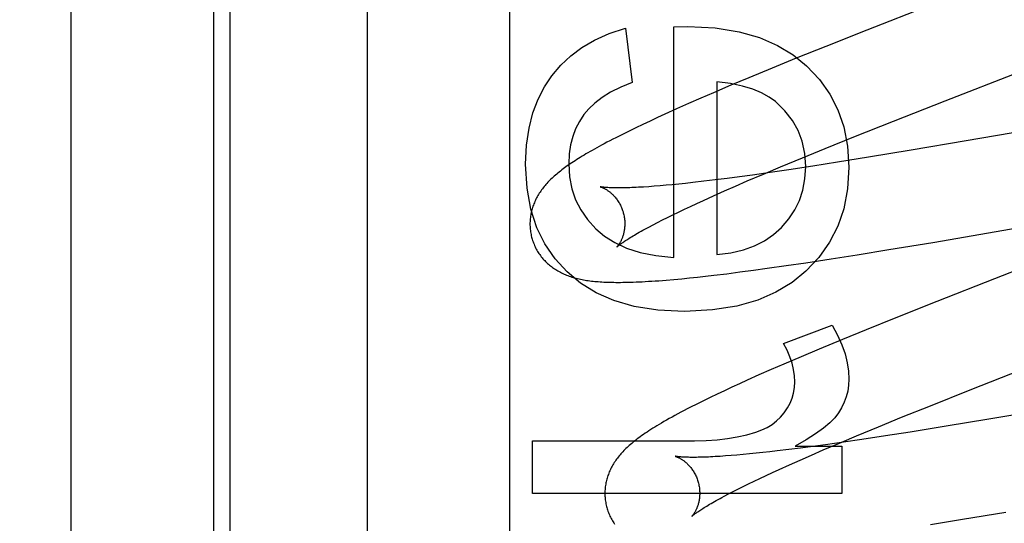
# Model space of a CAD drawing. Header units: inches. Extents: x 0 to 245, y 0 to 158.
# Tile 46 of 159: x 75.361 to 75.569, y 77.809 to 77.915. Entities that reach past the tile are written whole.
import ezdxf

# ---------------------------------------------------------------- set-up
doc = ezdxf.new("R2010")
doc.units = ezdxf.units.IN
doc.header["$LTSCALE"] = 13.466196
doc.header["$MEASUREMENT"] = 0
doc.linetypes.add('HIDDEN', pattern=[0.2, 0.1, -0.1])
doc.layers.add('DEFAULT_2', color=8, linetype='HIDDEN')
doc.layers.add('MAIN_OR_RIGHT_DOOR_ASSEMBLY', color=7, linetype='CONTINUOUS')

msp = doc.modelspace()

# ---------------------------------------------------------------- linework, layer by layer
at = {"layer": 'DEFAULT_2', "color": 8, "linetype": 'HIDDEN'}
for p, q in [((75.46447, 74.70625), (75.46447, 80.26675)), ((75.43447, 74.73625), (75.43447, 80.23675)), ((75.40197, 78.13764), (75.40197, 77.40824)), ((75.37197, 77.3881), (75.37197, 78.13115)), ((75.55297, 77.91822), (75.53969, 77.91301)), ((75.48883, 77.91342), (75.49024, 77.902)), ((75.49902, 77.91372), (75.50197, 77.91378)), ((75.49902, 77.8651), (75.49902, 77.91372)), ((75.53969, 77.91301), (75.53108, 77.90959)), ((75.53108, 77.90959), (75.52482, 77.90707)), ((75.52482, 77.90707), (75.51975, 77.905)), ((75.51975, 77.905), (75.51484, 77.90297)), ((75.51484, 77.90297), (75.51104, 77.90138)), ((75.55619, 77.89811), (75.57176, 77.90416)), ((75.51104, 77.90138), (75.50737, 77.89981)), ((75.50811, 77.90212), (75.50811, 77.86571)), ((75.50469, 77.89866), (75.50209, 77.89752)), ((75.50737, 77.89981), (75.50469, 77.89866)), ((75.50209, 77.89752), (75.49957, 77.8964)), ((75.54535, 77.89385), (75.55619, 77.89811)), ((75.61185, 77.89857), (75.56067, 77.88967)), ((75.49555, 77.89457), (75.494, 77.89385)), ((75.49713, 77.89529), (75.49555, 77.89457)), ((75.49957, 77.8964), (75.49713, 77.89529)), ((75.49102, 77.89244), (75.48959, 77.89174)), ((75.49249, 77.89314), (75.49102, 77.89244)), ((75.494, 77.89385), (75.49249, 77.89314)), ((75.53698, 77.89051), (75.54535, 77.89385)), ((75.48818, 77.89104), (75.4868, 77.89034)), ((75.48959, 77.89174), (75.48818, 77.89104)), ((75.53095, 77.88808), (75.53698, 77.89051)), ((75.56067, 77.88967), (75.54907, 77.8877)), ((75.52611, 77.8861), (75.53095, 77.88808)), ((75.54007, 77.88621), (75.53355, 77.88516)), ((75.54907, 77.8877), (75.54007, 77.88621)), ((75.5179, 77.88267), (75.52147, 77.88417)), ((75.52147, 77.88417), (75.52611, 77.8861)), ((75.5283, 77.88434), (75.52324, 77.88357)), ((75.53355, 77.88516), (75.5283, 77.88434)), ((75.51287, 77.88209), (75.51025, 77.88175)), ((75.51559, 77.88246), (75.51287, 77.88209)), ((75.51449, 77.88121), (75.5179, 77.88267)), ((75.51934, 77.883), (75.51559, 77.88246)), ((75.52324, 77.88357), (75.51934, 77.883)), ((75.49374, 77.88001), (75.49264, 77.87994)), ((75.49489, 77.88009), (75.49374, 77.88001)), ((75.49611, 77.88019), (75.49489, 77.88009)), ((75.49738, 77.8803), (75.49611, 77.88019)), ((75.4987, 77.88042), (75.49738, 77.8803)), ((75.50008, 77.88056), (75.4987, 77.88042)), ((75.50151, 77.88071), (75.50008, 77.88056)), ((75.503, 77.88087), (75.50151, 77.88071)), ((75.50531, 77.88114), (75.503, 77.88087)), ((75.50773, 77.88143), (75.50531, 77.88114)), ((75.51025, 77.88175), (75.50773, 77.88143)), ((75.50967, 77.87911), (75.51203, 77.88014)), ((75.51203, 77.88014), (75.51449, 77.88121)), ((75.50524, 77.87712), (75.5074, 77.8781)), ((75.5074, 77.8781), (75.50967, 77.87911)), ((75.55359, 77.86828), (75.61085, 77.87821)), ((75.50124, 77.87526), (75.50252, 77.87586)), ((75.50252, 77.87586), (75.50386, 77.87648)), ((75.50386, 77.87648), (75.50524, 77.87712)), ((75.4977, 77.87354), (75.49882, 77.8741)), ((75.49882, 77.8741), (75.50001, 77.87467)), ((75.50001, 77.87467), (75.50124, 77.87526)), ((75.49374, 77.87151), (75.49464, 77.87199)), ((75.49464, 77.87199), (75.4956, 77.87249)), ((75.4956, 77.87249), (75.49662, 77.87301)), ((75.49662, 77.87301), (75.4977, 77.87354)), ((75.54437, 77.86674), (75.55359, 77.86828)), ((75.53218, 77.86479), (75.53764, 77.86565)), ((75.53764, 77.86565), (75.54437, 77.86674)), ((75.57903, 77.86542), (75.56665, 77.86061)), ((75.51872, 77.86281), (75.52273, 77.86338)), ((75.52273, 77.86338), (75.52686, 77.86398)), ((75.52686, 77.86398), (75.53218, 77.86479)), ((75.50571, 77.86115), (75.50746, 77.86135)), ((75.50746, 77.86135), (75.51016, 77.86167)), ((75.51016, 77.86167), (75.51294, 77.86203)), ((75.51294, 77.86203), (75.5158, 77.8624)), ((75.5158, 77.8624), (75.51872, 77.86281)), ((75.49743, 77.86033), (75.49904, 77.86046)), ((75.49904, 77.86046), (75.50067, 77.86062)), ((75.50067, 77.86062), (75.50233, 77.86078)), ((75.50233, 77.86078), (75.504, 77.86096)), ((75.504, 77.86096), (75.50571, 77.86115)), ((75.56665, 77.86061), (75.55446, 77.85582)), ((75.55446, 77.85582), (75.54585, 77.85239)), ((75.54585, 77.85239), (75.53959, 77.84987)), ((75.52211, 77.84699), (75.53236, 77.8508)), ((75.53959, 77.84987), (75.53454, 77.8478)), ((75.53454, 77.8478), (75.52964, 77.84577)), ((75.52964, 77.84577), (75.52586, 77.84417)), ((75.5222, 77.84261), (75.51954, 77.84145)), ((75.52586, 77.84417), (75.5222, 77.84261)), ((75.51954, 77.84145), (75.51696, 77.84032)), ((75.5615, 77.8372), (75.57238, 77.84148)), ((75.51283, 77.83846), (75.51125, 77.83774)), ((75.51446, 77.8392), (75.51283, 77.83846)), ((75.51696, 77.84032), (75.51446, 77.8392)), ((75.5097, 77.83701), (75.50818, 77.8363)), ((75.51125, 77.83774), (75.5097, 77.83701)), ((75.5531, 77.83385), (75.5615, 77.8372)), ((75.50527, 77.83489), (75.50387, 77.8342)), ((75.50671, 77.83559), (75.50527, 77.83489)), ((75.50818, 77.8363), (75.50671, 77.83559)), ((75.50387, 77.8342), (75.50251, 77.83351)), ((75.54704, 77.83141), (75.5531, 77.83385)), ((75.57818, 77.83318), (75.56543, 77.831)), ((75.54218, 77.82942), (75.54704, 77.83141)), ((75.56543, 77.831), (75.55645, 77.82951)), ((75.53751, 77.82748), (75.54218, 77.82942)), ((75.54887, 77.82829), (75.54365, 77.82748)), ((75.55645, 77.82951), (75.54887, 77.82829)), ((75.46925, 77.81537), (75.46925, 77.82642)), ((75.46925, 77.82642), (75.50338, 77.82642)), ((75.53475, 77.82615), (75.53102, 77.82562)), ((75.53393, 77.82597), (75.53751, 77.82748)), ((75.53862, 77.82672), (75.53475, 77.82615)), ((75.54365, 77.82748), (75.53862, 77.82672)), ((75.51779, 77.82397), (75.51635, 77.82382)), ((75.51928, 77.82414), (75.51779, 77.82397)), ((75.52083, 77.82431), (75.51928, 77.82414)), ((75.52323, 77.8246), (75.52083, 77.82431)), ((75.52573, 77.82492), (75.52323, 77.8246)), ((75.52456, 77.82532), (75.53445, 77.82532)), ((75.52833, 77.82526), (75.52573, 77.82492)), ((75.52803, 77.82344), (75.5305, 77.82451)), ((75.53102, 77.82562), (75.52833, 77.82526)), ((75.5305, 77.82451), (75.53393, 77.82597)), ((75.53445, 77.82532), (75.53445, 77.81537)), ((75.50993, 77.82325), (75.50881, 77.82317)), ((75.5111, 77.82333), (75.50993, 77.82325)), ((75.51233, 77.82344), (75.5111, 77.82333)), ((75.51362, 77.82355), (75.51233, 77.82344)), ((75.51496, 77.82368), (75.51362, 77.82355)), ((75.51635, 77.82382), (75.51496, 77.82368)), ((75.52337, 77.82138), (75.52565, 77.8224)), ((75.52565, 77.8224), (75.52803, 77.82344)), ((75.51846, 77.81914), (75.5198, 77.81976)), ((75.5198, 77.81976), (75.52119, 77.8204)), ((75.52119, 77.8204), (75.52337, 77.82138)), ((75.51473, 77.81736), (75.51592, 77.81794)), ((75.51592, 77.81794), (75.51717, 77.81853)), ((75.51717, 77.81853), (75.51846, 77.81914)), ((75.51052, 77.81524), (75.51149, 77.81574)), ((75.51149, 77.81574), (75.51251, 77.81627)), ((75.51251, 77.81627), (75.5136, 77.81681)), ((75.5136, 77.81681), (75.51473, 77.81736)), ((75.53445, 77.81537), (75.46925, 77.81537)), ((75.50961, 77.81476), (75.51052, 77.81524)), ((75.55315, 77.80882), (75.55985, 77.8099)), ((75.55985, 77.8099), (75.56903, 77.81142))]:
    msp.add_line(p, q, dxfattribs=at)
for points in [[(75.47331, 77.9034), (75.47517, 77.9056), (75.47729, 77.90759), (75.47965, 77.90936), (75.48232, 77.91091), (75.48539, 77.91227), (75.48883, 77.91342)], [(75.50197, 77.91378), (75.5077, 77.91346), (75.51276, 77.91268), (75.5171, 77.91144), (75.52085, 77.9098), (75.52417, 77.90782), (75.527, 77.90548)], [(75.527, 77.90548), (75.5297, 77.9026), (75.53191, 77.89949), (75.53362, 77.8962), (75.53485, 77.8926), (75.53562, 77.88856), (75.53592, 77.88413)], [(75.46777, 77.88475), (75.46798, 77.88874), (75.46849, 77.89236), (75.4693, 77.89556), (75.47039, 77.89843), (75.47173, 77.90105), (75.47331, 77.9034)], [(75.49024, 77.902), (75.48782, 77.90099), (75.4857, 77.89993), (75.4839, 77.89881), (75.48236, 77.89764), (75.48108, 77.89643), (75.48005, 77.89519)], [(75.52043, 77.89793), (75.51911, 77.89891), (75.51751, 77.89979), (75.51565, 77.90057), (75.51348, 77.90123), (75.51096, 77.90175), (75.50811, 77.90212)], [(75.52683, 77.88425), (75.52663, 77.88702), (75.5261, 77.88957), (75.52524, 77.89186), (75.52403, 77.89398), (75.52242, 77.89601), (75.52043, 77.89793)], [(75.48005, 77.89519), (75.4791, 77.89376), (75.47832, 77.89223), (75.4777, 77.89061), (75.47725, 77.88885), (75.47697, 77.88691), (75.47686, 77.88481)], [(75.4868, 77.89034), (75.48614, 77.89001), (75.48552, 77.88968), (75.48492, 77.88936), (75.48434, 77.88906), (75.4838, 77.88877), (75.48327, 77.88848), (75.48277, 77.8882), (75.48228, 77.88793), (75.48181, 77.88767), (75.48135, 77.88741), (75.48091, 77.88715), (75.48049, 77.8869), (75.48008, 77.88666), (75.47968, 77.88642), (75.47929, 77.88618), (75.47892, 77.88595), (75.47855, 77.88572), (75.47819, 77.88549), (75.47785, 77.88526), (75.47751, 77.88504), (75.47718, 77.88482), (75.47686, 77.8846), (75.47655, 77.88438), (75.47625, 77.88417), (75.47595, 77.88395), (75.47566, 77.88374), (75.47538, 77.88353), (75.47511, 77.88331), (75.47484, 77.8831), (75.47458, 77.88289), (75.47432, 77.88267), (75.47407, 77.88246)], [(75.47655, 77.86203), (75.47398, 77.86481), (75.47185, 77.86794), (75.47014, 77.87137), (75.46889, 77.87525), (75.4681, 77.87973), (75.46777, 77.88475)], [(75.47686, 77.88481), (75.47704, 77.88206), (75.47753, 77.87953), (75.4783, 77.87724), (75.47939, 77.87511), (75.48081, 77.87308), (75.48255, 77.87116)], [(75.52172, 77.87144), (75.52327, 77.87322), (75.52454, 77.87512), (75.52552, 77.87712), (75.52622, 77.87928), (75.52666, 77.88167), (75.52683, 77.88425)], [(75.53592, 77.88413), (75.53561, 77.87954), (75.53482, 77.87537), (75.53356, 77.87166), (75.53181, 77.86829), (75.52956, 77.86511), (75.52682, 77.86217)], [(75.47407, 77.88246), (75.47382, 77.88224), (75.47358, 77.88203), (75.47335, 77.88181), (75.47312, 77.88159), (75.4729, 77.88138), (75.47268, 77.88115), (75.47247, 77.88093), (75.47226, 77.88071), (75.47206, 77.88048), (75.47186, 77.88026), (75.47167, 77.88003), (75.47149, 77.8798), (75.47131, 77.87957), (75.47114, 77.87933), (75.47097, 77.8791), (75.47081, 77.87886), (75.47065, 77.87862), (75.4705, 77.87838), (75.47035, 77.87813), (75.47021, 77.87788), (75.47008, 77.87764), (75.46995, 77.87739), (75.46983, 77.87714), (75.46972, 77.87689), (75.46961, 77.87664), (75.46951, 77.87639), (75.46941, 77.87614), (75.46932, 77.87589), (75.46924, 77.87563), (75.46916, 77.87537), (75.46909, 77.87511), (75.46902, 77.87485), (75.46896, 77.87459), (75.4689, 77.87432), (75.46885, 77.87406), (75.46881, 77.87379), (75.46877, 77.87352), (75.46874, 77.87325), (75.46872, 77.87297), (75.4687, 77.8727), (75.46869, 77.87242), (75.46869, 77.87215), (75.46869, 77.87187), (75.4687, 77.87159), (75.46872, 77.87132), (75.46875, 77.87104), (75.46878, 77.87076), (75.46881, 77.87049), (75.46886, 77.87021), (75.46891, 77.86994), (75.46897, 77.86966), (75.46903, 77.86939), (75.4691, 77.86916)], [(75.48353, 77.87998), (75.48352, 77.87999), (75.4835, 77.87999), (75.4835, 77.87999), (75.48351, 77.87999), (75.48352, 77.87998), (75.48354, 77.87998), (75.48357, 77.87997), (75.4836, 77.87996), (75.48365, 77.87994), (75.4837, 77.87993), (75.48375, 77.87991), (75.48381, 77.87988), (75.48388, 77.87986), (75.48395, 77.87983), (75.48403, 77.87979), (75.48411, 77.87976), (75.48419, 77.87972), (75.48428, 77.87967), (75.48438, 77.87963), (75.48448, 77.87957), (75.48458, 77.87952), (75.48468, 77.87946), (75.48479, 77.87939), (75.4849, 77.87932), (75.48501, 77.87925), (75.48513, 77.87917), (75.48524, 77.87908), (75.48536, 77.879), (75.48549, 77.8789), (75.48561, 77.8788), (75.48574, 77.87869), (75.48587, 77.87858), (75.486, 77.87846), (75.48613, 77.87834), (75.48626, 77.87821), (75.48639, 77.87807), (75.48652, 77.87792), (75.48665, 77.87777), (75.48678, 77.87761), (75.48691, 77.87744), (75.48704, 77.87727), (75.48717, 77.87709), (75.48729, 77.8769), (75.48742, 77.87671), (75.48753, 77.87651), (75.48765, 77.8763), (75.48776, 77.87609), (75.48786, 77.87587), (75.48796, 77.87565), (75.48806, 77.87543), (75.48815, 77.8752), (75.48823, 77.87496), (75.48831, 77.87473), (75.48837, 77.87452)], [(75.49264, 77.87994), (75.4916, 77.87988), (75.49111, 77.87985), (75.49063, 77.87983), (75.49016, 77.87981), (75.48971, 77.87979), (75.48928, 77.87978), (75.48886, 77.87977), (75.48846, 77.87976), (75.48808, 77.87975), (75.48771, 77.87975), (75.48736, 77.87975), (75.48702, 77.87975), (75.48671, 77.87975), (75.4864, 77.87976), (75.48612, 77.87977), (75.48584, 77.87977), (75.48559, 77.87978), (75.48535, 77.8798), (75.48513, 77.87981), (75.48492, 77.87982), (75.48473, 77.87983), (75.48456, 77.87985), (75.4844, 77.87986), (75.48425, 77.87988), (75.48412, 77.87989), (75.484, 77.87991), (75.4839, 77.87992), (75.48381, 77.87993), (75.48373, 77.87995), (75.48367, 77.87996), (75.48361, 77.87997), (75.48357, 77.87997), (75.48354, 77.87998), (75.48353, 77.87998)], [(75.48837, 77.87452), (75.48842, 77.87431), (75.48848, 77.87407), (75.48853, 77.87382), (75.48857, 77.87358), (75.48861, 77.87334), (75.48864, 77.8731), (75.48866, 77.87286), (75.48867, 77.87263), (75.48868, 77.87239), (75.48868, 77.87216), (75.48868, 77.87193), (75.48867, 77.87171), (75.48865, 77.87149), (75.48863, 77.87128), (75.48861, 77.87107), (75.48858, 77.87086), (75.48855, 77.87066), (75.48851, 77.87047), (75.48847, 77.87029), (75.48842, 77.87011), (75.48838, 77.86993), (75.48833, 77.86976), (75.48828, 77.8696), (75.48822, 77.86945), (75.48817, 77.86929), (75.48811, 77.86915), (75.48806, 77.86901), (75.488, 77.86888), (75.48794, 77.86875), (75.48788, 77.86863), (75.48782, 77.86851), (75.48777, 77.8684), (75.48771, 77.8683), (75.48765, 77.8682), (75.4876, 77.8681), (75.48754, 77.86801), (75.48749, 77.86793), (75.48743, 77.86785), (75.48738, 77.86777), (75.48733, 77.8677), (75.48729, 77.86764), (75.48724, 77.86758), (75.4872, 77.86753), (75.48717, 77.86748), (75.48713, 77.86744), (75.4871, 77.86741), (75.48708, 77.86738), (75.48705, 77.86735), (75.48704, 77.86734), (75.48703, 77.86733), (75.48702, 77.86732)], [(75.48255, 77.87116), (75.48439, 77.8696), (75.48656, 77.86824), (75.48904, 77.86708), (75.4919, 77.86615), (75.49524, 77.86549), (75.49902, 77.8651)], [(75.48702, 77.86732), (75.48703, 77.86733), (75.48705, 77.86734), (75.48707, 77.86736), (75.4871, 77.86739), (75.48714, 77.86742), (75.48719, 77.86747), (75.48724, 77.86751), (75.48731, 77.86757), (75.48739, 77.86763), (75.48748, 77.8677), (75.48758, 77.86778), (75.48769, 77.86787), (75.48782, 77.86796), (75.48796, 77.86806), (75.48811, 77.86817), (75.48827, 77.86828), (75.48845, 77.8684), (75.48865, 77.86853), (75.48885, 77.86867), (75.48908, 77.86882), (75.48931, 77.86897), (75.48956, 77.86912), (75.48983, 77.86929), (75.49011, 77.86946), (75.49041, 77.86964), (75.49072, 77.86982), (75.49104, 77.87001), (75.49138, 77.87021), (75.49174, 77.87041), (75.49211, 77.87062), (75.49249, 77.87083), (75.49289, 77.87105), (75.49331, 77.87128), (75.49374, 77.87151)], [(75.50811, 77.86571), (75.51105, 77.86608), (75.5137, 77.86668), (75.51603, 77.86753), (75.51812, 77.86861), (75.52002, 77.86991), (75.52172, 77.87144)], [(75.4691, 77.86916), (75.46916, 77.86893), (75.46925, 77.86866), (75.46934, 77.8684), (75.46944, 77.86814), (75.46954, 77.86788), (75.46965, 77.86762), (75.46977, 77.86736), (75.46989, 77.86711), (75.47002, 77.86687), (75.47016, 77.86662), (75.4703, 77.86638), (75.47044, 77.86615), (75.47059, 77.86592), (75.47075, 77.86569), (75.47091, 77.86547), (75.47108, 77.86525), (75.47125, 77.86503), (75.47143, 77.86483), (75.47161, 77.86462), (75.4718, 77.86442), (75.47199, 77.86423), (75.47218, 77.86404), (75.47238, 77.86385), (75.47258, 77.86367), (75.47278, 77.8635), (75.47299, 77.86333), (75.47321, 77.86316), (75.47342, 77.863), (75.47365, 77.86284), (75.47387, 77.86269), (75.47411, 77.86253), (75.47435, 77.86239), (75.47459, 77.86224), (75.47484, 77.8621), (75.47509, 77.86197), (75.47535, 77.86184), (75.47561, 77.86172), (75.47587, 77.8616), (75.47614, 77.86148), (75.47641, 77.86137), (75.47669, 77.86126), (75.47697, 77.86116), (75.47725, 77.86107), (75.47754, 77.86097), (75.47783, 77.86088), (75.47812, 77.8608), (75.47842, 77.86072), (75.47872, 77.86064), (75.47903, 77.86057), (75.47934, 77.8605), (75.47966, 77.86044), (75.47997, 77.86038), (75.4803, 77.86032), (75.48063, 77.86027), (75.48096, 77.86022), (75.4813, 77.86017), (75.48164, 77.86013), (75.48199, 77.86009), (75.48235, 77.86005), (75.48271, 77.86002), (75.48308, 77.85999), (75.48346, 77.85996), (75.48384, 77.85994), (75.48424, 77.85991), (75.48464, 77.8599), (75.48505, 77.85988), (75.48548, 77.85987), (75.48591, 77.85985), (75.48636, 77.85985), (75.48682, 77.85984), (75.48729, 77.85984), (75.48777, 77.85984), (75.48828, 77.85985), (75.4888, 77.85985), (75.48933, 77.85987), (75.48989, 77.85988), (75.49046, 77.8599), (75.49105, 77.85992), (75.49167, 77.85995), (75.49231, 77.85998), (75.49297, 77.86002), (75.49366, 77.86006), (75.49437, 77.8601), (75.49511, 77.86015), (75.49586, 77.8602), (75.49743, 77.86033)], [(75.50129, 77.85368), (75.49564, 77.85401), (75.49065, 77.85478), (75.48637, 77.85602), (75.48266, 77.85767), (75.47937, 77.85967), (75.47655, 77.86203)], [(75.52682, 77.86217), (75.52393, 77.85978), (75.52055, 77.85776), (75.51671, 77.85608), (75.51229, 77.85481), (75.50714, 77.85402), (75.50129, 77.85368)], [(75.53236, 77.8508), (75.53351, 77.8487), (75.53443, 77.84668), (75.5351, 77.84475), (75.53557, 77.8429), (75.53584, 77.84113), (75.53592, 77.83944)], [(75.5245, 77.83889), (75.52444, 77.84016), (75.52426, 77.84146), (75.52395, 77.84278), (75.52349, 77.84414), (75.52288, 77.84554), (75.52211, 77.84699)], [(75.5223, 77.83237), (75.52298, 77.83337), (75.52353, 77.83439), (75.52395, 77.83543), (75.52425, 77.83651), (75.52443, 77.83767), (75.5245, 77.83889)], [(75.53592, 77.83944), (75.53585, 77.83815), (75.53567, 77.8369), (75.53537, 77.83571), (75.53494, 77.83456), (75.53439, 77.83342), (75.53371, 77.83232)], [(75.50251, 77.83351), (75.50184, 77.83316), (75.50117, 77.83282), (75.50052, 77.83248), (75.49988, 77.83213), (75.49925, 77.83179), (75.49864, 77.83146), (75.49805, 77.83113), (75.49748, 77.83081), (75.49693, 77.83049), (75.49642, 77.83019), (75.49593, 77.8299), (75.49546, 77.82962), (75.49501, 77.82934), (75.49458, 77.82908), (75.49416, 77.82881), (75.49376, 77.82855), (75.49337, 77.8283), (75.493, 77.82805), (75.49264, 77.8278), (75.49229, 77.82755), (75.49195, 77.82731), (75.49162, 77.82707), (75.49131, 77.82683), (75.491, 77.8266), (75.49071, 77.82637), (75.49042, 77.82614), (75.49015, 77.82591), (75.48988, 77.82569)], [(75.51627, 77.82826), (75.51756, 77.82873), (75.51872, 77.82928), (75.51974, 77.82991), (75.52067, 77.83063), (75.52153, 77.83145), (75.5223, 77.83237)], [(75.53371, 77.83232), (75.53294, 77.83132), (75.53188, 77.83026), (75.53054, 77.82914), (75.52889, 77.82794), (75.5269, 77.82666), (75.52456, 77.82532)], [(75.50338, 77.82642), (75.50581, 77.82648), (75.50812, 77.82665), (75.51032, 77.82691), (75.5124, 77.82728), (75.51439, 77.82772), (75.51627, 77.82826)], [(75.48988, 77.82569), (75.48963, 77.82547), (75.48938, 77.82524), (75.48915, 77.82503), (75.48892, 77.82481), (75.48869, 77.82459), (75.48848, 77.82437), (75.48827, 77.82415), (75.48806, 77.82393), (75.48787, 77.82371), (75.48767, 77.82349), (75.48748, 77.82326), (75.4873, 77.82303), (75.48712, 77.8228), (75.48695, 77.82257), (75.48678, 77.82234), (75.48662, 77.8221), (75.48646, 77.82186), (75.48631, 77.82162), (75.48616, 77.82137), (75.48602, 77.82113), (75.48589, 77.82088), (75.48576, 77.82063), (75.48564, 77.82038), (75.48552, 77.82013), (75.48541, 77.81988), (75.48531, 77.81963), (75.48521, 77.81937), (75.48512, 77.81912), (75.48504, 77.81886), (75.48496, 77.8186), (75.48488, 77.81834), (75.48482, 77.81808), (75.48475, 77.81782), (75.4847, 77.81756), (75.48465, 77.81729), (75.48461, 77.81702), (75.48457, 77.81675), (75.48454, 77.81647), (75.48451, 77.8162), (75.4845, 77.81592), (75.48449, 77.81565), (75.48448, 77.81537), (75.48448, 77.81509), (75.48449, 77.81481), (75.48451, 77.81454), (75.48454, 77.81426), (75.48457, 77.81398), (75.4846, 77.8137), (75.48465, 77.81342), (75.4847, 77.81315), (75.48476, 77.81287), (75.48483, 77.8126), (75.48489, 77.81237)], [(75.49932, 77.82319), (75.4993, 77.82319), (75.49929, 77.8232), (75.4993, 77.8232), (75.49931, 77.82319), (75.49933, 77.82319), (75.49936, 77.82318), (75.4994, 77.82316), (75.49944, 77.82315), (75.49949, 77.82313), (75.49955, 77.82311), (75.49961, 77.82309), (75.49968, 77.82306), (75.49975, 77.82303), (75.49983, 77.823), (75.49991, 77.82296), (75.5, 77.82292), (75.50009, 77.82288), (75.50018, 77.82283), (75.50028, 77.82278), (75.50038, 77.82272), (75.50048, 77.82266), (75.50059, 77.82259), (75.5007, 77.82252), (75.50081, 77.82245), (75.50093, 77.82237), (75.50105, 77.82229), (75.50117, 77.8222), (75.50129, 77.8221), (75.50141, 77.822), (75.50154, 77.82189), (75.50167, 77.82178), (75.5018, 77.82166), (75.50193, 77.82154), (75.50206, 77.82141), (75.50219, 77.82127), (75.50232, 77.82112), (75.50245, 77.82097), (75.50258, 77.82081), (75.50271, 77.82064), (75.50284, 77.82047), (75.50297, 77.82029), (75.50309, 77.8201), (75.50321, 77.81991), (75.50333, 77.81971), (75.50344, 77.81951), (75.50355, 77.8193), (75.50366, 77.81908), (75.50376, 77.81886), (75.50385, 77.81863), (75.50394, 77.8184), (75.50402, 77.81817), (75.5041, 77.81793), (75.50416, 77.81773)], [(75.50881, 77.82317), (75.50776, 77.82311), (75.50725, 77.82308), (75.50676, 77.82305), (75.50629, 77.82303), (75.50583, 77.82301), (75.50539, 77.823), (75.50496, 77.82299), (75.50455, 77.82298), (75.50415, 77.82297), (75.50378, 77.82296), (75.50341, 77.82296), (75.50307, 77.82296), (75.50274, 77.82296), (75.50242, 77.82296), (75.50212, 77.82297), (75.50184, 77.82298), (75.50158, 77.82299), (75.50133, 77.823), (75.50109, 77.82301), (75.50087, 77.82302), (75.50067, 77.82303), (75.50049, 77.82305), (75.50031, 77.82306), (75.50016, 77.82308), (75.50002, 77.82309), (75.49989, 77.8231), (75.49977, 77.82312), (75.49967, 77.82313), (75.49958, 77.82314), (75.49951, 77.82316), (75.49945, 77.82317), (75.49939, 77.82318), (75.49935, 77.82318), (75.49932, 77.82319), (75.49932, 77.82319)], [(75.50416, 77.81773), (75.50421, 77.81752), (75.50427, 77.81727), (75.50432, 77.81703), (75.50436, 77.81679), (75.5044, 77.81655), (75.50443, 77.81631), (75.50445, 77.81607), (75.50446, 77.81583), (75.50447, 77.81559), (75.50447, 77.81536), (75.50447, 77.81514), (75.50446, 77.81491), (75.50445, 77.81469), (75.50442, 77.81448), (75.5044, 77.81427), (75.50437, 77.81406), (75.50434, 77.81387), (75.5043, 77.81367), (75.50426, 77.81349), (75.50421, 77.81331), (75.50416, 77.81313), (75.50412, 77.81296), (75.50406, 77.8128), (75.50401, 77.81264), (75.50396, 77.81249), (75.5039, 77.81235), (75.50384, 77.81221), (75.50379, 77.81208), (75.50373, 77.81195), (75.50367, 77.81183), (75.50361, 77.81171), (75.50355, 77.8116), (75.5035, 77.8115), (75.50344, 77.8114), (75.50338, 77.8113), (75.50333, 77.81121), (75.50327, 77.81113), (75.50322, 77.81105), (75.50317, 77.81097), (75.50312, 77.81091), (75.50307, 77.81084), (75.50303, 77.81079), (75.50299, 77.81073), (75.50295, 77.81069), (75.50292, 77.81065), (75.50289, 77.81061), (75.50286, 77.81058), (75.50284, 77.81056), (75.50283, 77.81054), (75.50282, 77.81053), (75.50281, 77.81053)], [(75.50281, 77.81053), (75.50282, 77.81054), (75.50284, 77.81055), (75.50286, 77.81057), (75.50289, 77.8106), (75.50293, 77.81064), (75.50298, 77.81068), (75.50304, 77.81073), (75.50311, 77.81079), (75.50319, 77.81085), (75.50328, 77.81092), (75.50339, 77.811), (75.5035, 77.81109), (75.50363, 77.81118), (75.50377, 77.81128), (75.50392, 77.81139), (75.50409, 77.81151), (75.50427, 77.81163), (75.50447, 77.81176), (75.50468, 77.8119), (75.5049, 77.81205), (75.50514, 77.8122), (75.50539, 77.81236), (75.50566, 77.81252), (75.50595, 77.8127), (75.50624, 77.81288), (75.50656, 77.81306), (75.50689, 77.81325), (75.50723, 77.81345), (75.50759, 77.81365), (75.50796, 77.81386), (75.50835, 77.81408), (75.50876, 77.8143), (75.50917, 77.81453), (75.50961, 77.81476)], [(75.48489, 77.81237), (75.48495, 77.81214), (75.48504, 77.81188), (75.48513, 77.81161), (75.48523, 77.81135), (75.48533, 77.81109), (75.48544, 77.81083), (75.48556, 77.81058), (75.48568, 77.81033), (75.48581, 77.81008), (75.48594, 77.80984), (75.48608, 77.8096), (75.48623, 77.80937), (75.48638, 77.80914), (75.48653, 77.80891)]]:
    msp.add_lwpolyline(points, dxfattribs=at)
for radius in [0.265, 0.25, 0.22, 0.17, 0.14, 0.11]:
    msp.add_arc((75.43447, 77.84543), radius, 90, 270, dxfattribs=at)
at = {"layer": 'MAIN_OR_RIGHT_DOOR_ASSEMBLY', "color": 8, "linetype": 'HIDDEN'}
msp.add_line((75.50947, 67.96509), (75.50947, 87.44176), dxfattribs=at)
at = {"layer": 'MAIN_OR_RIGHT_DOOR_ASSEMBLY', "color": 3, "linetype": 'Continuous'}
msp.add_line((75.40547, 68.12009), (75.40547, 87.28676), dxfattribs=at)

doc.saveas('drawing.dxf')
